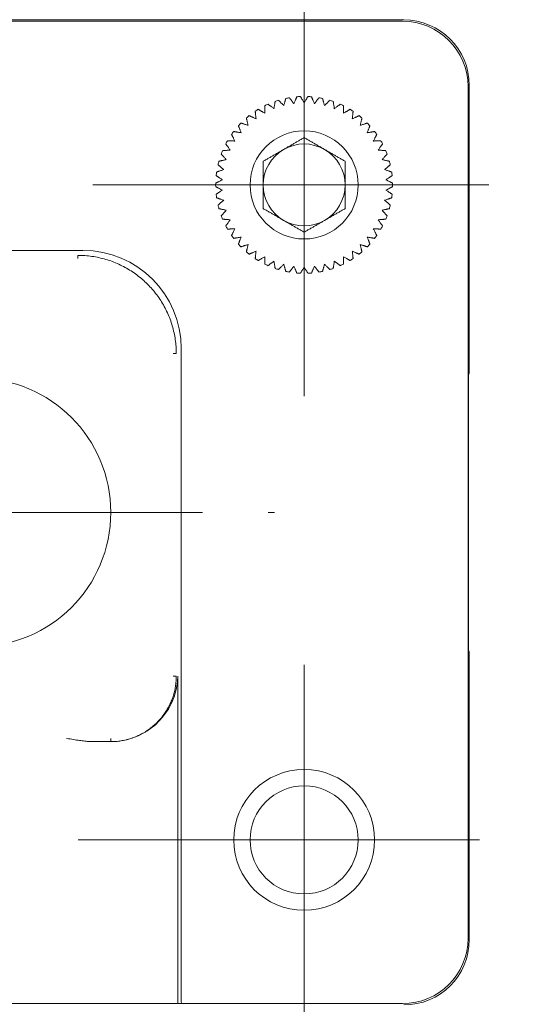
# Model space of a CAD drawing. Header units: millimetres. Extents: x 0 to 320, y 0 to 460.
# Tile 13 of 14: x 255 to 271, y 265 to 295. Entities that reach past the tile are written whole.
import ezdxf

# ---------------------------------------------------------------- set-up
doc = ezdxf.new("R2010")
doc.units = ezdxf.units.MM
doc.linetypes.add('대시 도트', pattern=[18, 12, -2, 2, -2])
doc.layers.get('0').update_dxf_attribs({"lineweight": 18})
doc.layers.add('중심선 레이어', color=1, linetype='대시 도트', lineweight=18)

msp = doc.modelspace()

# ---------------------------------------------------------------- linework, layer by layer
for p, q in [((240.595, 294.81), (266.674, 294.81)), ((266.634, 294.771), (240.634, 294.771)), ((268.634, 266.771), (268.634, 292.771)), ((268.674, 292.81), (268.674, 284.018)), ((262.384, 290.492), (262.384, 289.771)), ((264.884, 290.492), (264.884, 289.771)), ((262.384, 289.771), (262.384, 289.049)), ((264.884, 289.771), (264.884, 289.049)), ((256.885, 287.771), (250.384, 287.771)), ((256.733, 287.519), (256.733, 287.619)), ((259.884, 264.971), (259.884, 284.771)), ((259.633, 284.619), (259.733, 284.619)), ((268.634, 284.018), (268.674, 284.018)), ((268.674, 284.018), (268.652, 283.974)), ((268.65, 275.767), (268.65, 283.774)), ((268.674, 275.524), (268.634, 275.524)), ((268.674, 275.524), (268.652, 275.567)), ((268.674, 275.524), (268.674, 266.731)), ((259.633, 274.771), (259.733, 274.771)), ((259.777, 274.771), (259.777, 264.771)), ((257.215, 272.771), (257.732, 272.771)), ((257.732, 272.871), (257.732, 272.771)), ((257.732, 272.771), (257.735, 272.771)), ((250.884, 264.771), (256.384, 264.771)), ((259.777, 264.771), (256.384, 264.771)), ((259.888, 264.771), (259.777, 264.771)), ((259.888, 264.771), (266.634, 264.771))]:
    msp.add_line(p, q)
msp.add_lwpolyline([(259.777, 274.771), (259.769, 274.594), (259.753, 274.472), (259.731, 274.359), (259.67, 274.142), (259.59, 273.946), (259.492, 273.765), (259.315, 273.514), (259.096, 273.288), (258.837, 273.093), (258.549, 272.94), (258.223, 272.83), (257.985, 272.786), (257.735, 272.771)])
for centre, radius in [((263.634, 289.771), 1.65), ((253.634, 279.771), 4.1), ((263.634, 269.771), 2.15), ((263.634, 269.771), 1.65)]:
    msp.add_circle(centre, radius)
for centre, radius, start, end in [((266.634, 292.771), 2, 0, 90), ((266.674, 292.81), 2, 0.0044, 89.9956), ((263.634, 289.771), 2.7, 114.0215, 116.3785), ((263.634, 289.771), 2.7, 106.8215, 109.1785), ((263.634, 289.771), 2.7, 99.6215, 101.9785), ((263.634, 289.771), 2.7, 92.4215, 94.7785), ((263.634, 289.771), 2.7, 85.2215, 87.5785), ((263.634, 289.771), 2.7, 78.0215, 80.3785), ((263.634, 289.771), 2.7, 70.8215, 73.1785), ((263.634, 289.771), 2.7, 63.6215, 65.9785), ((263.634, 289.771), 2.7, 121.2215, 123.5785), ((263.634, 289.771), 2.7, 56.4215, 58.7785), ((263.634, 289.771), 2.7, 135.6215, 137.9785), ((263.634, 289.771), 2.7, 128.4215, 130.7785), ((263.634, 289.771), 2.7, 49.2215, 51.5785), ((263.634, 289.771), 2.7, 42.0215, 44.3785), ((263.634, 289.771), 2.7, 142.8215, 145.1785), ((263.634, 289.771), 2.7, 34.8215, 37.1785), ((263.634, 289.771), 2.7, 150.0215, 152.3785), ((263.634, 289.771), 2.7, 27.6215, 29.9785), ((263.634, 289.771), 2.7, 157.2215, 159.5785), ((263.634, 289.771), 1.25, 120, 180), ((263.634, 289.771), 1.25, 60, 120), ((263.634, 289.771), 1.25, 0, 60), ((263.634, 289.771), 2.7, 20.4215, 22.7785), ((263.634, 289.771), 2.7, 164.4215, 166.7785), ((263.634, 289.771), 2.7, 13.2215, 15.5785), ((263.634, 289.771), 2.7, 171.6215, 173.9785), ((263.634, 289.771), 2.7, 6.0215, 8.3785), ((263.634, 289.771), 2.7, 178.8215, 181.1785), ((263.634, 289.771), 1.25, 180, 240), ((263.634, 289.771), 1.25, 300, 0), ((263.634, 289.771), 2.7, 358.8215, 1.1785), ((263.634, 289.771), 2.7, 186.0215, 188.3785), ((263.634, 289.771), 2.7, 351.6215, 353.9785), ((263.634, 289.771), 2.7, 193.2215, 195.5785), ((263.634, 289.771), 2.7, 344.4215, 346.7785), ((263.634, 289.771), 2.7, 200.4215, 202.7785), ((263.634, 289.771), 1.25, 240, 300), ((263.634, 289.771), 2.7, 337.2215, 339.5785), ((263.634, 289.771), 2.7, 207.6215, 209.9785), ((263.634, 289.771), 2.7, 330.0215, 332.3785), ((263.634, 289.771), 2.7, 214.8215, 217.1785), ((263.634, 289.771), 2.7, 322.8215, 325.1785), ((256.884, 284.77), 3.001, 0.0175, 89.9825), ((263.634, 289.771), 2.7, 222.0215, 224.3785), ((263.634, 289.771), 2.7, 229.2215, 231.5785), ((263.634, 289.771), 2.7, 308.4215, 310.7785), ((263.634, 289.771), 2.7, 315.6215, 317.9785), ((263.634, 289.771), 2.7, 236.4215, 238.7785), ((263.634, 289.771), 2.7, 301.2215, 303.5785), ((263.634, 289.771), 2.7, 243.6215, 245.9785), ((263.634, 289.771), 2.7, 250.8215, 253.1785), ((263.634, 289.771), 2.7, 258.0215, 260.3785), ((263.634, 289.771), 2.7, 279.6215, 281.9785), ((263.634, 289.771), 2.7, 286.8215, 289.1785), ((263.634, 289.771), 2.7, 294.0215, 296.3785), ((263.634, 289.771), 2.7, 265.2215, 267.5785), ((263.634, 289.771), 2.7, 272.4215, 274.7785), ((266.634, 266.771), 2, 270, 0), ((266.674, 266.731), 2, 270.0044, 359.9956)]:
    msp.add_arc(centre, radius, start, end)
for centre, major_axis, ratio, start_param, end_param in [((268.652, 283.774), (0, -0.2), 0.008727, 3.159046, 4.712389), ((268.652, 275.767), (0, 0.2), 0.008727, 1.570796, 3.124139), ((259.888, 264.971), (0, 0.2), 0.017455, 1.570796, 3.141593)]:
    msp.add_ellipse(centre, major_axis=major_axis, ratio=ratio, start_param=start_param, end_param=end_param)
for points in [[(262.714, 292.095), (262.701, 292.106), (262.676, 292.125), (262.643, 292.151), (262.614, 292.174), (262.59, 292.193), (262.57, 292.209), (262.555, 292.222), (262.543, 292.23), (262.537, 292.236), (262.535, 292.237), (262.535, 292.237)], [(262.747, 292.321), (262.747, 292.321), (262.747, 292.319), (262.746, 292.311), (262.744, 292.297), (262.741, 292.277), (262.737, 292.252), (262.733, 292.221), (262.727, 292.185), (262.721, 292.143), (262.717, 292.112), (262.714, 292.095)], [(263.013, 292.192), (263.001, 292.204), (262.979, 292.227), (262.949, 292.257), (262.924, 292.283), (262.902, 292.305), (262.884, 292.323), (262.87, 292.338), (262.86, 292.348), (262.854, 292.354), (262.853, 292.355), (262.853, 292.355)], [(263.074, 292.412), (263.074, 292.412), (263.074, 292.41), (263.071, 292.402), (263.068, 292.388), (263.062, 292.369), (263.055, 292.345), (263.047, 292.315), (263.037, 292.279), (263.026, 292.239), (263.017, 292.208), (263.013, 292.192)], [(263.321, 292.251), (263.311, 292.264), (263.292, 292.29), (263.266, 292.323), (263.244, 292.352), (263.225, 292.377), (263.21, 292.397), (263.198, 292.413), (263.189, 292.424), (263.184, 292.431), (263.183, 292.433), (263.183, 292.433)], [(263.41, 292.461), (263.41, 292.461), (263.409, 292.46), (263.406, 292.452), (263.4, 292.439), (263.392, 292.42), (263.383, 292.397), (263.37, 292.368), (263.356, 292.334), (263.34, 292.296), (263.328, 292.266), (263.321, 292.251)], [(263.634, 292.271), (263.626, 292.285), (263.61, 292.313), (263.589, 292.349), (263.571, 292.381), (263.555, 292.408), (263.543, 292.43), (263.533, 292.447), (263.526, 292.459), (263.521, 292.467), (263.52, 292.468), (263.52, 292.468)], [(263.749, 292.468), (263.749, 292.468), (263.748, 292.467), (263.743, 292.459), (263.736, 292.447), (263.726, 292.43), (263.714, 292.408), (263.698, 292.381), (263.68, 292.349), (263.659, 292.313), (263.643, 292.285), (263.634, 292.271)], [(263.948, 292.251), (263.941, 292.266), (263.929, 292.296), (263.913, 292.334), (263.898, 292.368), (263.886, 292.397), (263.877, 292.42), (263.869, 292.439), (263.863, 292.452), (263.86, 292.46), (263.859, 292.461), (263.859, 292.461)], [(264.086, 292.433), (264.086, 292.433), (264.085, 292.431), (264.079, 292.424), (264.071, 292.413), (264.059, 292.397), (264.044, 292.377), (264.025, 292.352), (264.003, 292.323), (263.977, 292.29), (263.958, 292.264), (263.948, 292.251)], [(264.256, 292.192), (264.252, 292.208), (264.243, 292.239), (264.232, 292.279), (264.222, 292.315), (264.214, 292.345), (264.207, 292.369), (264.201, 292.388), (264.198, 292.402), (264.195, 292.41), (264.195, 292.412), (264.195, 292.412)], [(264.416, 292.355), (264.416, 292.355), (264.415, 292.354), (264.409, 292.348), (264.399, 292.338), (264.385, 292.323), (264.367, 292.305), (264.345, 292.283), (264.32, 292.257), (264.29, 292.227), (264.268, 292.204), (264.256, 292.192)], [(264.555, 292.095), (264.552, 292.112), (264.548, 292.143), (264.542, 292.185), (264.536, 292.221), (264.532, 292.252), (264.528, 292.277), (264.525, 292.297), (264.523, 292.311), (264.522, 292.319), (264.521, 292.321), (264.521, 292.321)], [(264.734, 292.237), (264.734, 292.237), (264.732, 292.236), (264.725, 292.23), (264.714, 292.222), (264.699, 292.209), (264.679, 292.193), (264.655, 292.174), (264.626, 292.151), (264.593, 292.125), (264.568, 292.106), (264.555, 292.095)], [(262.141, 292.02), (262.141, 292.02), (262.141, 292.018), (262.142, 292.01), (262.144, 291.996), (262.146, 291.976), (262.148, 291.951), (262.152, 291.92), (262.156, 291.883), (262.16, 291.841), (262.163, 291.81), (262.165, 291.793)], [(262.43, 291.961), (262.416, 291.97), (262.389, 291.987), (262.353, 292.008), (262.321, 292.027), (262.295, 292.043), (262.273, 292.057), (262.256, 292.067), (262.244, 292.074), (262.237, 292.079), (262.235, 292.08), (262.235, 292.08)], [(262.435, 292.19), (262.435, 292.19), (262.435, 292.188), (262.435, 292.179), (262.434, 292.165), (262.434, 292.145), (262.433, 292.12), (262.433, 292.089), (262.432, 292.052), (262.431, 292.01), (262.43, 291.978), (262.43, 291.961)], [(264.839, 291.961), (264.839, 291.978), (264.838, 292.01), (264.837, 292.052), (264.836, 292.089), (264.836, 292.12), (264.835, 292.145), (264.835, 292.165), (264.834, 292.179), (264.834, 292.188), (264.834, 292.19), (264.834, 292.19)], [(265.034, 292.08), (265.034, 292.08), (265.032, 292.079), (265.025, 292.074), (265.013, 292.067), (264.996, 292.057), (264.974, 292.043), (264.948, 292.027), (264.916, 292.008), (264.88, 291.987), (264.853, 291.97), (264.839, 291.961)], [(265.104, 291.793), (265.106, 291.81), (265.109, 291.841), (265.113, 291.883), (265.117, 291.92), (265.12, 291.951), (265.123, 291.976), (265.125, 291.996), (265.127, 292.01), (265.128, 292.018), (265.128, 292.02), (265.128, 292.02)], [(261.923, 291.593), (261.907, 291.598), (261.877, 291.607), (261.836, 291.619), (261.801, 291.63), (261.771, 291.639), (261.747, 291.646), (261.728, 291.652), (261.715, 291.656), (261.706, 291.658), (261.705, 291.659), (261.705, 291.659)], [(261.871, 291.815), (261.871, 291.815), (261.871, 291.813), (261.873, 291.805), (261.877, 291.791), (261.881, 291.772), (261.887, 291.747), (261.894, 291.717), (261.902, 291.681), (261.912, 291.64), (261.919, 291.609), (261.923, 291.593)], [(262.165, 291.793), (262.15, 291.8), (262.121, 291.813), (262.082, 291.83), (262.049, 291.845), (262.02, 291.858), (261.997, 291.868), (261.979, 291.876), (261.966, 291.882), (261.958, 291.885), (261.957, 291.886), (261.957, 291.886)], [(265.312, 291.886), (265.312, 291.886), (265.311, 291.885), (265.303, 291.882), (265.29, 291.876), (265.272, 291.868), (265.249, 291.858), (265.22, 291.845), (265.187, 291.83), (265.148, 291.813), (265.119, 291.8), (265.104, 291.793)], [(265.346, 291.593), (265.35, 291.609), (265.357, 291.64), (265.367, 291.681), (265.375, 291.717), (265.382, 291.747), (265.388, 291.772), (265.392, 291.791), (265.396, 291.805), (265.398, 291.813), (265.398, 291.815), (265.398, 291.815)], [(265.564, 291.659), (265.564, 291.659), (265.562, 291.658), (265.554, 291.656), (265.541, 291.652), (265.522, 291.646), (265.497, 291.639), (265.468, 291.63), (265.433, 291.619), (265.392, 291.607), (265.362, 291.598), (265.346, 291.593)], [(261.708, 291.364), (261.692, 291.367), (261.66, 291.372), (261.619, 291.379), (261.583, 291.385), (261.552, 291.391), (261.527, 291.395), (261.507, 291.398), (261.493, 291.401), (261.485, 291.402), (261.483, 291.402), (261.483, 291.402)], [(261.629, 291.578), (261.629, 291.578), (261.629, 291.576), (261.632, 291.568), (261.637, 291.555), (261.644, 291.537), (261.653, 291.513), (261.664, 291.484), (261.677, 291.449), (261.691, 291.41), (261.702, 291.38), (261.708, 291.364)], [(265.561, 291.364), (265.567, 291.38), (265.578, 291.41), (265.592, 291.449), (265.605, 291.484), (265.616, 291.513), (265.625, 291.537), (265.632, 291.555), (265.637, 291.568), (265.64, 291.576), (265.64, 291.578), (265.64, 291.578)], [(265.786, 291.402), (265.786, 291.402), (265.784, 291.402), (265.775, 291.401), (265.762, 291.398), (265.742, 291.395), (265.717, 291.391), (265.686, 291.385), (265.65, 291.379), (265.609, 291.372), (265.577, 291.367), (265.561, 291.364)], [(261.524, 291.11), (261.507, 291.111), (261.475, 291.112), (261.433, 291.114), (261.396, 291.116), (261.365, 291.117), (261.34, 291.118), (261.32, 291.119), (261.306, 291.119), (261.298, 291.12), (261.296, 291.12), (261.296, 291.12)], [(261.418, 291.312), (261.418, 291.312), (261.419, 291.311), (261.423, 291.303), (261.429, 291.291), (261.438, 291.273), (261.45, 291.251), (261.465, 291.223), (261.482, 291.191), (261.501, 291.153), (261.516, 291.125), (261.524, 291.11)], [(263.634, 291.214), (263.603, 291.196), (263.54, 291.16), (263.449, 291.107), (263.36, 291.056), (263.272, 291.005), (263.185, 290.954), (263.097, 290.904), (263.009, 290.853), (262.922, 290.803), (262.834, 290.752), (262.747, 290.701), (262.659, 290.651), (262.57, 290.599), (262.479, 290.547), (262.416, 290.511), (262.384, 290.492)], [(264.884, 290.492), (264.853, 290.511), (264.79, 290.547), (264.699, 290.599), (264.61, 290.651), (264.522, 290.701), (264.435, 290.752), (264.347, 290.803), (264.259, 290.853), (264.172, 290.904), (264.084, 290.954), (263.997, 291.005), (263.909, 291.056), (263.82, 291.107), (263.729, 291.16), (263.666, 291.196), (263.634, 291.214)], [(265.745, 291.11), (265.753, 291.125), (265.768, 291.153), (265.787, 291.191), (265.804, 291.223), (265.819, 291.251), (265.83, 291.273), (265.84, 291.291), (265.846, 291.303), (265.85, 291.311), (265.851, 291.312), (265.851, 291.312)], [(265.973, 291.12), (265.973, 291.12), (265.971, 291.12), (265.963, 291.119), (265.949, 291.119), (265.929, 291.118), (265.904, 291.117), (265.873, 291.116), (265.836, 291.114), (265.794, 291.112), (265.762, 291.111), (265.745, 291.11)], [(261.372, 290.835), (261.356, 290.834), (261.324, 290.831), (261.282, 290.828), (261.246, 290.824), (261.215, 290.822), (261.189, 290.82), (261.169, 290.818), (261.155, 290.817), (261.147, 290.816), (261.145, 290.816), (261.145, 290.816)], [(261.242, 291.022), (261.242, 291.022), (261.243, 291.021), (261.248, 291.014), (261.256, 291.002), (261.267, 290.986), (261.282, 290.965), (261.3, 290.94), (261.321, 290.91), (261.345, 290.875), (261.363, 290.849), (261.372, 290.835)], [(265.897, 290.835), (265.906, 290.849), (265.924, 290.875), (265.948, 290.91), (265.969, 290.94), (265.987, 290.965), (266.001, 290.986), (266.013, 291.002), (266.021, 291.014), (266.026, 291.021), (266.027, 291.022), (266.027, 291.022)], [(266.124, 290.816), (266.124, 290.816), (266.122, 290.816), (266.114, 290.817), (266.099, 290.818), (266.08, 290.82), (266.054, 290.822), (266.023, 290.824), (265.987, 290.828), (265.945, 290.831), (265.913, 290.834), (265.897, 290.835)], [(261.257, 290.543), (261.24, 290.54), (261.209, 290.533), (261.168, 290.524), (261.132, 290.517), (261.102, 290.51), (261.077, 290.505), (261.058, 290.501), (261.044, 290.498), (261.036, 290.496), (261.034, 290.496), (261.034, 290.496)], [(261.104, 290.713), (261.104, 290.713), (261.105, 290.711), (261.111, 290.705), (261.121, 290.695), (261.134, 290.68), (261.151, 290.661), (261.172, 290.638), (261.196, 290.611), (261.224, 290.579), (261.246, 290.556), (261.257, 290.543)], [(266.012, 290.543), (266.023, 290.556), (266.045, 290.579), (266.073, 290.611), (266.097, 290.638), (266.118, 290.661), (266.135, 290.68), (266.148, 290.695), (266.158, 290.705), (266.164, 290.711), (266.165, 290.713), (266.165, 290.713)], [(266.235, 290.496), (266.235, 290.496), (266.233, 290.496), (266.225, 290.498), (266.211, 290.501), (266.192, 290.505), (266.167, 290.51), (266.137, 290.517), (266.101, 290.524), (266.06, 290.533), (266.029, 290.54), (266.012, 290.543)], [(261.179, 290.239), (261.163, 290.234), (261.133, 290.223), (261.093, 290.209), (261.059, 290.197), (261.029, 290.187), (261.005, 290.179), (260.986, 290.172), (260.973, 290.167), (260.965, 290.165), (260.963, 290.164), (260.963, 290.164)], [(261.006, 290.388), (261.006, 290.388), (261.007, 290.387), (261.014, 290.381), (261.025, 290.372), (261.04, 290.359), (261.059, 290.343), (261.082, 290.322), (261.11, 290.298), (261.142, 290.271), (261.166, 290.25), (261.179, 290.239)], [(266.09, 290.239), (266.103, 290.25), (266.127, 290.271), (266.159, 290.298), (266.187, 290.322), (266.21, 290.343), (266.229, 290.359), (266.244, 290.372), (266.255, 290.381), (266.261, 290.387), (266.263, 290.388), (266.263, 290.388)], [(266.306, 290.164), (266.306, 290.164), (266.304, 290.165), (266.296, 290.167), (266.283, 290.172), (266.264, 290.179), (266.24, 290.187), (266.21, 290.197), (266.176, 290.209), (266.136, 290.223), (266.106, 290.234), (266.09, 290.239)], [(261.139, 289.928), (261.124, 289.92), (261.096, 289.906), (261.058, 289.887), (261.025, 289.871), (260.998, 289.857), (260.975, 289.846), (260.957, 289.837), (260.944, 289.831), (260.937, 289.827), (260.935, 289.826), (260.935, 289.826)], [(260.949, 290.054), (260.949, 290.054), (260.951, 290.053), (260.958, 290.048), (260.97, 290.04), (260.986, 290.029), (261.007, 290.015), (261.033, 289.998), (261.064, 289.978), (261.099, 289.954), (261.125, 289.937), (261.139, 289.928)], [(266.13, 289.928), (266.144, 289.937), (266.17, 289.954), (266.205, 289.978), (266.236, 289.998), (266.261, 290.015), (266.283, 290.029), (266.299, 290.04), (266.311, 290.048), (266.318, 290.053), (266.32, 290.054), (266.32, 290.054)], [(266.334, 289.826), (266.334, 289.826), (266.332, 289.827), (266.325, 289.831), (266.312, 289.837), (266.294, 289.846), (266.271, 289.857), (266.244, 289.871), (266.211, 289.887), (266.173, 289.906), (266.145, 289.92), (266.13, 289.928)], [(260.935, 289.715), (260.935, 289.715), (260.937, 289.714), (260.944, 289.711), (260.957, 289.704), (260.975, 289.695), (260.998, 289.684), (261.025, 289.67), (261.058, 289.654), (261.096, 289.635), (261.124, 289.621), (261.139, 289.614)], [(261.139, 289.614), (261.125, 289.604), (261.099, 289.587), (261.064, 289.564), (261.033, 289.543), (261.007, 289.526), (260.986, 289.512), (260.97, 289.501), (260.958, 289.493), (260.951, 289.488), (260.949, 289.487), (260.949, 289.487)], [(266.13, 289.614), (266.145, 289.621), (266.173, 289.635), (266.211, 289.654), (266.244, 289.67), (266.271, 289.684), (266.294, 289.695), (266.312, 289.704), (266.325, 289.711), (266.332, 289.714), (266.334, 289.715), (266.334, 289.715)], [(266.32, 289.487), (266.32, 289.487), (266.318, 289.488), (266.311, 289.493), (266.299, 289.501), (266.283, 289.512), (266.261, 289.526), (266.236, 289.543), (266.205, 289.564), (266.17, 289.587), (266.144, 289.604), (266.13, 289.614)], [(260.963, 289.377), (260.963, 289.377), (260.965, 289.377), (260.973, 289.374), (260.986, 289.369), (261.005, 289.363), (261.029, 289.354), (261.059, 289.344), (261.093, 289.332), (261.133, 289.318), (261.163, 289.308), (261.179, 289.302)], [(261.179, 289.302), (261.166, 289.291), (261.142, 289.271), (261.11, 289.243), (261.082, 289.219), (261.059, 289.199), (261.04, 289.182), (261.025, 289.169), (261.014, 289.16), (261.007, 289.154), (261.006, 289.153), (261.006, 289.153)], [(266.09, 289.302), (266.106, 289.308), (266.136, 289.318), (266.176, 289.332), (266.21, 289.344), (266.24, 289.354), (266.264, 289.363), (266.283, 289.369), (266.296, 289.374), (266.304, 289.377), (266.306, 289.377), (266.306, 289.377)], [(266.263, 289.153), (266.263, 289.153), (266.261, 289.154), (266.255, 289.16), (266.244, 289.169), (266.229, 289.182), (266.21, 289.199), (266.187, 289.219), (266.159, 289.243), (266.127, 289.271), (266.103, 289.291), (266.09, 289.302)], [(261.034, 289.046), (261.034, 289.046), (261.036, 289.045), (261.044, 289.043), (261.058, 289.04), (261.077, 289.036), (261.102, 289.031), (261.132, 289.025), (261.168, 289.017), (261.209, 289.008), (261.24, 289.002), (261.257, 288.998)], [(261.257, 288.998), (261.246, 288.986), (261.224, 288.962), (261.196, 288.931), (261.172, 288.903), (261.151, 288.88), (261.134, 288.861), (261.121, 288.847), (261.111, 288.836), (261.105, 288.83), (261.104, 288.829), (261.104, 288.829)], [(262.384, 289.049), (262.416, 289.031), (262.479, 288.995), (262.57, 288.942), (262.659, 288.891), (262.747, 288.84), (262.834, 288.789), (262.922, 288.739), (263.009, 288.688), (263.097, 288.638), (263.185, 288.587), (263.272, 288.536), (263.36, 288.486), (263.449, 288.434), (263.54, 288.382), (263.603, 288.346), (263.634, 288.327)], [(263.634, 288.327), (263.666, 288.346), (263.729, 288.382), (263.82, 288.434), (263.909, 288.486), (263.997, 288.536), (264.084, 288.587), (264.172, 288.638), (264.259, 288.688), (264.347, 288.739), (264.435, 288.789), (264.522, 288.84), (264.61, 288.891), (264.699, 288.942), (264.79, 288.995), (264.853, 289.031), (264.884, 289.049)], [(266.012, 288.998), (266.029, 289.002), (266.06, 289.008), (266.101, 289.017), (266.137, 289.025), (266.167, 289.031), (266.192, 289.036), (266.211, 289.04), (266.225, 289.043), (266.233, 289.045), (266.235, 289.046), (266.235, 289.046)], [(266.165, 288.829), (266.165, 288.829), (266.164, 288.83), (266.158, 288.836), (266.148, 288.847), (266.135, 288.861), (266.118, 288.88), (266.097, 288.903), (266.073, 288.931), (266.045, 288.962), (266.023, 288.986), (266.012, 288.998)], [(261.145, 288.725), (261.145, 288.725), (261.147, 288.725), (261.155, 288.724), (261.169, 288.723), (261.189, 288.722), (261.215, 288.719), (261.246, 288.717), (261.282, 288.714), (261.324, 288.71), (261.356, 288.708), (261.372, 288.706)], [(261.372, 288.706), (261.363, 288.692), (261.345, 288.666), (261.321, 288.632), (261.3, 288.602), (261.282, 288.576), (261.267, 288.555), (261.256, 288.539), (261.248, 288.527), (261.243, 288.52), (261.242, 288.519), (261.242, 288.519)], [(265.897, 288.706), (265.913, 288.708), (265.945, 288.71), (265.987, 288.714), (266.023, 288.717), (266.054, 288.719), (266.08, 288.722), (266.099, 288.723), (266.114, 288.724), (266.122, 288.725), (266.124, 288.725), (266.124, 288.725)], [(266.027, 288.519), (266.027, 288.519), (266.026, 288.52), (266.021, 288.527), (266.013, 288.539), (266.001, 288.555), (265.987, 288.576), (265.969, 288.602), (265.948, 288.632), (265.924, 288.666), (265.906, 288.692), (265.897, 288.706)], [(261.296, 288.422), (261.296, 288.422), (261.298, 288.422), (261.306, 288.422), (261.32, 288.423), (261.34, 288.423), (261.365, 288.424), (261.396, 288.426), (261.433, 288.427), (261.475, 288.429), (261.507, 288.43), (261.524, 288.431)], [(261.524, 288.431), (261.516, 288.416), (261.501, 288.388), (261.482, 288.351), (261.465, 288.318), (261.45, 288.291), (261.438, 288.268), (261.429, 288.251), (261.423, 288.238), (261.419, 288.231), (261.418, 288.229), (261.418, 288.229)], [(265.745, 288.431), (265.762, 288.43), (265.794, 288.429), (265.836, 288.427), (265.873, 288.426), (265.904, 288.424), (265.929, 288.423), (265.949, 288.423), (265.963, 288.422), (265.971, 288.422), (265.973, 288.422), (265.973, 288.422)], [(265.851, 288.229), (265.851, 288.229), (265.85, 288.231), (265.846, 288.238), (265.84, 288.251), (265.83, 288.268), (265.819, 288.291), (265.804, 288.318), (265.787, 288.351), (265.768, 288.388), (265.753, 288.416), (265.745, 288.431)], [(261.483, 288.139), (261.483, 288.139), (261.485, 288.139), (261.493, 288.141), (261.507, 288.143), (261.527, 288.146), (261.552, 288.151), (261.583, 288.156), (261.619, 288.162), (261.66, 288.169), (261.692, 288.174), (261.708, 288.177)], [(261.708, 288.177), (261.702, 288.161), (261.691, 288.132), (261.677, 288.092), (261.664, 288.058), (261.653, 288.029), (261.644, 288.005), (261.637, 287.986), (261.632, 287.973), (261.629, 287.965), (261.629, 287.963), (261.629, 287.963)], [(265.561, 288.177), (265.577, 288.174), (265.609, 288.169), (265.65, 288.162), (265.686, 288.156), (265.717, 288.151), (265.742, 288.146), (265.762, 288.143), (265.775, 288.141), (265.784, 288.139), (265.786, 288.139), (265.786, 288.139)], [(265.64, 287.963), (265.64, 287.963), (265.64, 287.965), (265.637, 287.973), (265.632, 287.986), (265.625, 288.005), (265.616, 288.029), (265.605, 288.058), (265.592, 288.092), (265.578, 288.132), (265.567, 288.161), (265.561, 288.177)], [(261.705, 287.882), (261.705, 287.882), (261.706, 287.883), (261.715, 287.885), (261.728, 287.889), (261.747, 287.895), (261.771, 287.902), (261.801, 287.911), (261.836, 287.922), (261.877, 287.934), (261.907, 287.943), (261.923, 287.948)], [(261.923, 287.948), (261.919, 287.932), (261.912, 287.901), (261.902, 287.86), (261.894, 287.824), (261.887, 287.794), (261.881, 287.769), (261.877, 287.75), (261.873, 287.736), (261.871, 287.728), (261.871, 287.726), (261.871, 287.726)], [(261.957, 287.655), (261.957, 287.655), (261.958, 287.656), (261.966, 287.66), (261.979, 287.665), (261.997, 287.673), (262.02, 287.684), (262.049, 287.696), (262.082, 287.711), (262.121, 287.728), (262.15, 287.741), (262.165, 287.748)], [(262.165, 287.748), (262.163, 287.731), (262.16, 287.7), (262.156, 287.658), (262.152, 287.621), (262.148, 287.591), (262.146, 287.565), (262.144, 287.546), (262.142, 287.532), (262.141, 287.523), (262.141, 287.521), (262.141, 287.521)], [(265.104, 287.748), (265.119, 287.741), (265.148, 287.728), (265.187, 287.711), (265.22, 287.696), (265.249, 287.684), (265.272, 287.673), (265.29, 287.665), (265.303, 287.66), (265.311, 287.656), (265.312, 287.655), (265.312, 287.655)], [(265.128, 287.521), (265.128, 287.521), (265.128, 287.523), (265.127, 287.532), (265.125, 287.546), (265.123, 287.565), (265.12, 287.591), (265.117, 287.621), (265.113, 287.658), (265.109, 287.7), (265.106, 287.731), (265.104, 287.748)], [(265.346, 287.948), (265.362, 287.943), (265.392, 287.934), (265.433, 287.922), (265.468, 287.911), (265.497, 287.902), (265.522, 287.895), (265.541, 287.889), (265.554, 287.885), (265.562, 287.883), (265.564, 287.882), (265.564, 287.882)], [(265.398, 287.726), (265.398, 287.726), (265.398, 287.728), (265.396, 287.736), (265.392, 287.75), (265.388, 287.769), (265.382, 287.794), (265.375, 287.824), (265.367, 287.86), (265.357, 287.901), (265.35, 287.932), (265.346, 287.948)], [(259.733, 284.619), (259.733, 284.691), (259.727, 284.834), (259.705, 285.047), (259.666, 285.258), (259.613, 285.466), (259.546, 285.669), (259.464, 285.867), (259.368, 286.059), (259.258, 286.243), (259.136, 286.419), (259.002, 286.586), (258.856, 286.742), (258.699, 286.888), (258.532, 287.023), (258.356, 287.145), (258.172, 287.254), (257.98, 287.35), (257.783, 287.432), (257.579, 287.5), (257.372, 287.553), (257.161, 287.591), (256.947, 287.614), (256.804, 287.619), (256.733, 287.619)], [(262.235, 287.462), (262.235, 287.462), (262.237, 287.463), (262.244, 287.467), (262.256, 287.474), (262.273, 287.485), (262.295, 287.498), (262.321, 287.514), (262.353, 287.533), (262.389, 287.555), (262.416, 287.571), (262.43, 287.58)], [(262.43, 287.58), (262.43, 287.563), (262.431, 287.531), (262.432, 287.489), (262.433, 287.453), (262.433, 287.422), (262.434, 287.396), (262.434, 287.376), (262.435, 287.362), (262.435, 287.354), (262.435, 287.352), (262.435, 287.352)], [(262.535, 287.304), (262.535, 287.304), (262.537, 287.306), (262.543, 287.311), (262.555, 287.32), (262.57, 287.332), (262.59, 287.348), (262.614, 287.367), (262.643, 287.39), (262.676, 287.416), (262.701, 287.436), (262.714, 287.446)], [(262.714, 287.446), (262.717, 287.43), (262.721, 287.398), (262.727, 287.357), (262.733, 287.32), (262.737, 287.29), (262.741, 287.264), (262.744, 287.245), (262.746, 287.231), (262.747, 287.222), (262.747, 287.22), (262.747, 287.22)], [(264.521, 287.22), (264.521, 287.22), (264.522, 287.222), (264.523, 287.231), (264.525, 287.245), (264.528, 287.264), (264.532, 287.29), (264.536, 287.32), (264.542, 287.357), (264.548, 287.398), (264.552, 287.43), (264.555, 287.446)], [(264.555, 287.446), (264.568, 287.436), (264.593, 287.416), (264.626, 287.39), (264.655, 287.367), (264.679, 287.348), (264.699, 287.332), (264.714, 287.32), (264.725, 287.311), (264.732, 287.306), (264.734, 287.304), (264.734, 287.304)], [(264.834, 287.352), (264.834, 287.352), (264.834, 287.354), (264.834, 287.362), (264.835, 287.376), (264.835, 287.396), (264.836, 287.422), (264.836, 287.453), (264.837, 287.489), (264.838, 287.531), (264.839, 287.563), (264.839, 287.58)], [(264.839, 287.58), (264.853, 287.571), (264.88, 287.555), (264.916, 287.533), (264.948, 287.514), (264.974, 287.498), (264.996, 287.485), (265.013, 287.474), (265.025, 287.467), (265.032, 287.463), (265.034, 287.462), (265.034, 287.462)], [(262.853, 287.186), (262.853, 287.186), (262.854, 287.188), (262.86, 287.194), (262.87, 287.204), (262.884, 287.218), (262.902, 287.236), (262.924, 287.258), (262.949, 287.284), (262.979, 287.315), (263.001, 287.337), (263.013, 287.349)], [(263.013, 287.349), (263.017, 287.333), (263.026, 287.303), (263.037, 287.262), (263.047, 287.227), (263.055, 287.197), (263.062, 287.172), (263.068, 287.153), (263.071, 287.139), (263.074, 287.131), (263.074, 287.129), (263.074, 287.129)], [(263.183, 287.109), (263.183, 287.109), (263.184, 287.11), (263.189, 287.117), (263.198, 287.128), (263.21, 287.144), (263.225, 287.164), (263.244, 287.189), (263.266, 287.218), (263.292, 287.252), (263.311, 287.277), (263.321, 287.29)], [(263.321, 287.29), (263.328, 287.275), (263.34, 287.246), (263.356, 287.207), (263.37, 287.173), (263.383, 287.144), (263.392, 287.121), (263.4, 287.103), (263.406, 287.09), (263.409, 287.082), (263.41, 287.08), (263.41, 287.08)], [(263.52, 287.073), (263.52, 287.073), (263.521, 287.075), (263.526, 287.082), (263.533, 287.094), (263.543, 287.111), (263.555, 287.133), (263.571, 287.16), (263.589, 287.192), (263.61, 287.229), (263.626, 287.256), (263.634, 287.271)], [(263.634, 287.271), (263.643, 287.256), (263.659, 287.229), (263.68, 287.192), (263.698, 287.16), (263.714, 287.133), (263.726, 287.111), (263.736, 287.094), (263.743, 287.082), (263.748, 287.075), (263.749, 287.073), (263.749, 287.073)], [(263.859, 287.08), (263.859, 287.08), (263.86, 287.082), (263.863, 287.09), (263.869, 287.103), (263.877, 287.121), (263.886, 287.144), (263.898, 287.173), (263.913, 287.207), (263.929, 287.246), (263.941, 287.275), (263.948, 287.29)], [(263.948, 287.29), (263.958, 287.277), (263.977, 287.252), (264.003, 287.218), (264.025, 287.189), (264.044, 287.164), (264.059, 287.144), (264.071, 287.128), (264.079, 287.117), (264.085, 287.11), (264.086, 287.109), (264.086, 287.109)], [(264.195, 287.129), (264.195, 287.129), (264.195, 287.131), (264.198, 287.139), (264.201, 287.153), (264.207, 287.172), (264.214, 287.197), (264.222, 287.227), (264.232, 287.262), (264.243, 287.303), (264.252, 287.333), (264.256, 287.349)], [(264.256, 287.349), (264.268, 287.337), (264.29, 287.315), (264.32, 287.284), (264.345, 287.258), (264.367, 287.236), (264.385, 287.218), (264.399, 287.204), (264.409, 287.194), (264.415, 287.188), (264.416, 287.186), (264.416, 287.186)], [(257.732, 272.771), (257.785, 272.771), (257.889, 272.775), (258.046, 272.793), (258.2, 272.824), (258.351, 272.867), (258.499, 272.921), (258.642, 272.987), (258.779, 273.064), (258.91, 273.151), (259.033, 273.249), (259.148, 273.355), (259.255, 273.471), (259.352, 273.594), (259.44, 273.725), (259.516, 273.862), (259.582, 274.004), (259.637, 274.152), (259.679, 274.303), (259.71, 274.457), (259.728, 274.614), (259.733, 274.718), (259.733, 274.771)], [(257.215, 272.771), (257.176, 272.771), (257.091, 272.773), (256.947, 272.786), (256.784, 272.806), (256.599, 272.834), (256.459, 272.858), (256.384, 272.871)]]:
    msp.add_open_spline(points, degree=3)
at = {"layer": '중심선 레이어'}
for p, q in [((263.634, 283.321), (263.634, 296.221)), ((263.634, 284.133), (263.634, 295.408)), ((257.184, 289.771), (270.084, 289.771)), ((257.997, 289.771), (269.272, 289.771)), ((244.534, 279.771), (262.734, 279.771)), ((247.634, 279.771), (259.634, 279.771)), ((263.634, 262.871), (263.634, 276.671)), ((263.634, 263.121), (263.634, 276.421)), ((256.734, 269.771), (270.534, 269.771)), ((256.984, 269.771), (270.284, 269.771))]:
    msp.add_line(p, q, dxfattribs=at)

doc.saveas('drawing.dxf')
